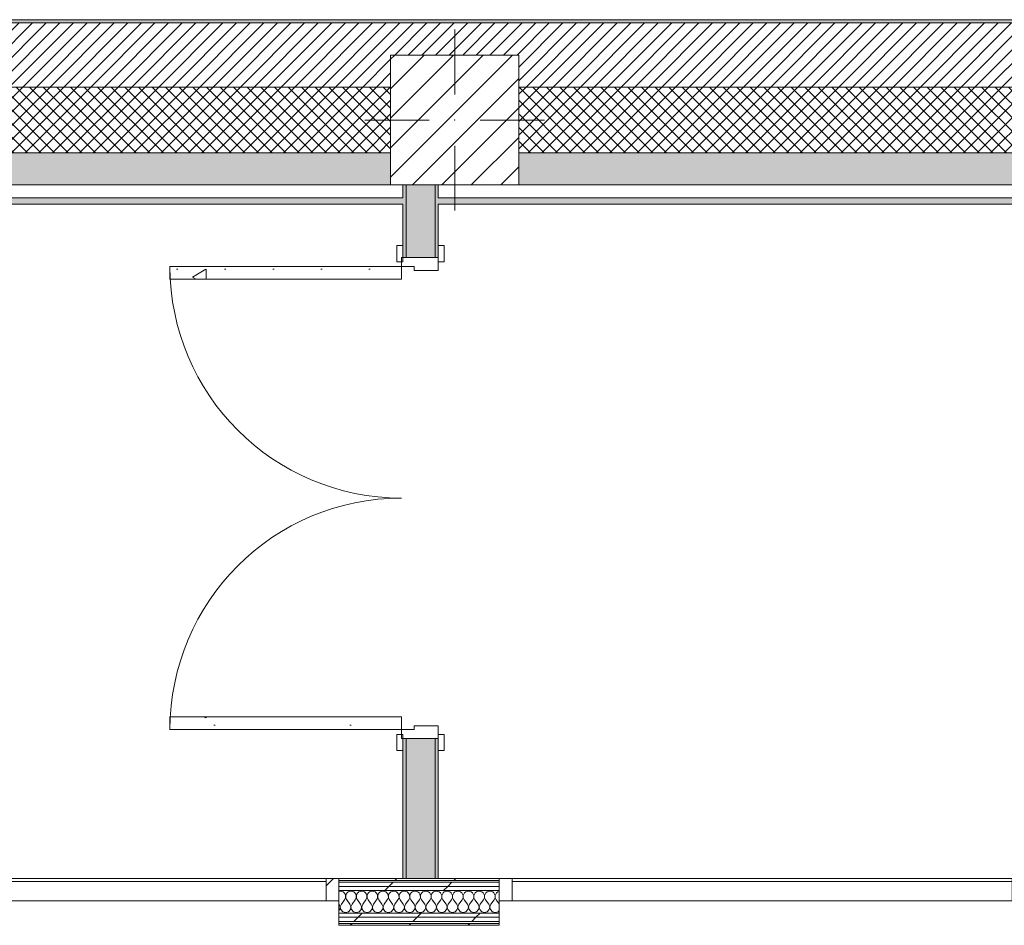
# Model space of a CAD drawing. Header units: millimetres. Extents: x -30280 to 19093, y -18706 to 4378.
# Tile 62 of 206: x -20067 to -16995, y 1555 to 4378. Entities that reach past the tile are written whole.
import ezdxf

# ---------------------------------------------------------------- set-up
doc = ezdxf.new("R2010")
doc.units = ezdxf.units.MM
doc.header["$MEASUREMENT"] = 0
doc.linetypes.add('Wipeout_Contour', pattern=[1000, 0, -1000])
for name, color, linetype in [('10_ESTR_Pilars', 7, 'Continuous'), ('12_FAÇ_Façana', 7, 'Continuous'), ('Nuevo_08_E_Envans secs', 7, 'Continuous'), ('Puertas Archicad', 7, 'Continuous')]:
    doc.layers.add(name, color=color, linetype=linetype)
for name, color, linetype, lineweight in [('10_ESTR_Pilars_Pluma_Nº__20', 1, 'Continuous', 5), ('10_ESTR_Pilars_Pluma_Nº__28', 7, 'Continuous', 20), ('10_ESTR_Pilars_Pluma_Nº__42', 8, 'Continuous', 25), ('12_FAÇ_Façana_Pluma_Nº__2', 8, 'Continuous', 5), ('12_FAÇ_Façana_Pluma_Nº__7', 7, 'Continuous', 5), ('Nuevo_08_E_Envans secs_Pluma_Nº__1', 7, 'Continuous', 5), ('Nuevo_08_E_Envans secs_Pluma_Nº__7', 7, 'Continuous', 5), ('Nuevo_Ventanas Archicad_Pluma_Nº__1', 7, 'Continuous', 5), ('Puertas Archicad_Pluma_Nº__7', 7, 'Continuous', 5)]:
    doc.layers.add(name, color=color, linetype=linetype, lineweight=lineweight)
for name, color, linetype, lineweight, true_color in [('12_FAÇ_Façana_Pluma_Nº__102', 7, 'Continuous', 5, 0xcccccc), ('12_FAÇ_Façana_Pluma_Nº__174', 7, 'Continuous', 13, 0xe4ad2c), ('12_FAÇ_Façana_Pluma_Nº__176', 7, 'Continuous', 15, 0x93a0c6), ('Nuevo_08_E_Envans secs_Pluma_Nº__102', 7, 'Continuous', 5, 0xcccccc), ('Nuevo_08_E_Envans secs_Pluma_Nº__171', 171, 'Continuous', 13, 0xaaaaff), ('Nuevo_08_E_Envans secs_Pluma_Nº__176', 7, 'Continuous', 15, 0x93a0c6), ('Nuevo_08_E_Envans secs_Pluma_Nº__177', 7, 'Continuous', 15, 0xf7e046), ('Nuevo_Ventanas Archicad_Pluma_Nº__103', 7, 'Continuous', 5, 0xa4a4a6), ('Puertas Archicad_Pluma_Nº__23', 7, 'Continuous', 5, 0xa4a4a6), ('Puertas Archicad_Pluma_Nº__3', 7, 'Continuous', 5, 0xa4a4a4)]:
    doc.layers.add(name, color=color, linetype=linetype, lineweight=lineweight, true_color=true_color)
pattern_1 = [(45, (0, 0), (-21.213203, 21.213203), []), (135, (0, 0), (21.213203, 21.213203), [])]
pattern_2 = [(45, (0, 0), (-159.1, 159.1), []), (45, (-53.03, 53.03), (-159.1, 159.1), [])]
pattern_3 = [(0, (0, 0), (0, 779.4), [48.75, -401.25]), (0, (225, 389.7), (0, 779.4), [48.75, -401.25]), (60, (0, 0), (-675, 389.7), [48.75, -401.25]), (60, (450, 0), (-675, 389.7), [48.75, -401.25]), (120, (48.75, 0), (675, 389.7), [48.75, -401.25]), (120, (498.75, 0), (675, 389.7), [48.75, -401.25]), (0, (0, 75), (0, 150), [0, -150, 0, -225]), (45, (75, 75), (-106.066, 106.066), [0, -112.5, 0, -187.5])]
pattern_4 = [(45, (0, 0), (-183.8478, 183.8478), [195, -65]), (45, (7e-14, 183.85), (-183.8478, 183.8478), [195, -65])]

# ---------------------------------------------------------------- blocks, each defined once
blk = doc.blocks.new('Muro_3_1', base_point=(11882.6, 4378.5))
at = {"layer": '12_FAÇ_Façana_Pluma_Nº__102', "linetype": 'Continuous', "lineweight": 0, "true_color": 0xe5e5e5}
for points in [[(-21509.8, 3863.5), (-18909.8, 3863.5), (-18909.8, 3963.5), (-21509.8, 3963.5)], [(-18509.8, 3963.5), (-18509.8, 3863.5), (-7400.5, 3863.5), (-7400.5, 3963.5)]]:
    blk.add_hatch(color=254, dxfattribs=at).paths.add_polyline_path(points)
at = {"layer": '12_FAÇ_Façana_Pluma_Nº__174', "linetype": 'Continuous', "lineweight": 13, "true_color": 0xe4ad2c}
h = blk.add_hatch(dxfattribs=at)
h.set_pattern_fill('SATE_Aislamiento_0001', color=42, style=0, pattern_type=2)
h.set_pattern_definition(pattern_1)
h.paths.add_polyline_path([(-21509.8, 3963.5), (-18909.8, 3963.5), (-18909.8, 4168.5), (-21509.8, 4168.5)])
h = blk.add_hatch(dxfattribs=at)
h.set_pattern_fill('SATE_Aislamiento_0001', color=42, style=0, pattern_type=2)
h.set_pattern_definition(pattern_1)
h.paths.add_polyline_path([(-18509.8, 3963.5), (-7400.5, 3963.5), (-7400.5, 4168.5), (-18509.8, 4168.5)])
at = {"layer": '12_FAÇ_Façana_Pluma_Nº__176', "linetype": 'Continuous', "lineweight": 0, "true_color": 0x495063}
blk.add_hatch(color=251, dxfattribs=at).paths.add_polyline_path([(-25879.1, 4368.5), (-1110.5, 4368.5), (-1110.5, 4378.5), (-25879.1, 4378.5)])
at = {"layer": '12_FAÇ_Façana_Pluma_Nº__2', "linetype": 'Continuous', "lineweight": 5}
h = blk.add_hatch(dxfattribs=at)
h.set_pattern_fill('Ceramic_0001', color=8, style=0, pattern_type=2)
h.set_pattern_definition([(45, (0, 0), (-21.213203, 21.213203), [])])
h.paths.add_polyline_path([(-1110.5, 4368.5), (-25879.1, 4368.5), (-25879.1, 4168.5), (-21909.8, 4168.5), (-21909.8, 4268), (-21509.8, 4268), (-21509.8, 4168.5), (-18909.8, 4168.5), (-18909.8, 4268), (-18509.8, 4268), (-18509.8, 4168.5), (-7400.5, 4168.5), (-7400.5, 4268), (-7000.5, 4268), (-7000.5, 4168.5), (-2000.5, 4168.5), (-2000.5, 4268), (-1600.5, 4268), (-1600.5, 4168.5), (-1110.5, 4168.5)])
at = {"layer": '12_FAÇ_Façana_Pluma_Nº__7', "color": 7, "linetype": 'Continuous', "lineweight": 5}
for p, q in [((-1110.5, 4368.5), (-25879.1, 4368.5)), ((-18909.8, 4168.5), (-21509.8, 4168.5)), ((-7400.5, 4168.5), (-18509.8, 4168.5)), ((-21509.8, 3963.5), (-18909.8, 3963.5)), ((-18509.8, 3963.5), (-7400.5, 3963.5))]:
    blk.add_line(p, q, dxfattribs=at)
at = {"layer": '12_FAÇ_Façana_Pluma_Nº__7', "color": 7, "linetype": 'Continuous', "lineweight": 5, "flags": 128}
for points in [[(-1110.5, 4378.5), (-25879.1, 4378.5)], [(-21509.8, 3863.5), (-18909.8, 3863.5)], [(-18509.8, 3863.5), (-7400.5, 3863.5)]]:
    blk.add_lwpolyline(points, dxfattribs=at)
blk = doc.blocks.new('Ventana Escaparate 27_7')
at = {"layer": 'Nuevo_Ventanas Archicad_Pluma_Nº__103', "linetype": 'Continuous', "lineweight": 5, "true_color": 0xa4a4a6}
h = blk.add_hatch(dxfattribs=at)
h.set_pattern_fill('Acero_0001', color=253, style=0, pattern_type=2)
h.set_pattern_definition(pattern_2)
h.paths.add_polyline_path([(-1026.5, 0), (-1026.5, -70), (-986.5, -70), (-986.5, 0)])
h = blk.add_hatch(dxfattribs=at)
h.set_pattern_fill('Acero_0001', color=253, style=0, pattern_type=2)
h.set_pattern_definition(pattern_2)
h.paths.add_polyline_path([(986.5, 0), (986.5, -70), (1026.5, -70), (1026.5, 0)])
at = {"layer": 'Nuevo_Ventanas Archicad_Pluma_Nº__1', "color": 7, "linetype": 'Continuous', "lineweight": 5}
for p, q in [((-1026.5, 0), (1026.5, 0)), ((-1026.5, 0), (1026.5, 0)), ((-1026.5, 0), (-1026.5, -70)), ((-986.5, 0), (-1026.5, 0)), ((-1026.5, -5), (-1026.5, 0)), ((-1026.5, -5), (-1026.5, 0)), ((-986.5, -70), (-986.5, 0)), ((986.5, 0), (986.5, -70)), ((1026.5, 0), (986.5, 0)), ((1026.5, -70), (1026.5, 0)), ((1026.5, -5), (1026.5, 0)), ((1026.5, -5), (1026.5, 0)), ((-1026.5, -65), (-1026.5, -5)), ((-1026.5, -65), (-1026.5, -5)), ((-986.5, -10), (986.5, -10)), ((1026.5, -65), (1026.5, -5)), ((1026.5, -65), (1026.5, -5)), ((-1026.5, -70), (-1026.5, -65)), ((-1026.5, -70), (-1026.5, -65)), ((-1026.5, -70), (1026.5, -70)), ((-1026.5, -70), (1026.5, -70)), ((-1026.5, -70), (-986.5, -70)), ((986.5, -70), (1026.5, -70)), ((1026.5, -70), (1026.5, -65)), ((1026.5, -70), (1026.5, -65))]:
    blk.add_line(p, q, dxfattribs=at)
blk = doc.blocks.new('Muro_136_1', base_point=(-19071.1, 1700.9))
at = {"layer": 'Nuevo_08_E_Envans secs_Pluma_Nº__1', "color": 7, "linetype": 'Continuous', "lineweight": 5}
for p, q in [((-19071.1, 1695.9), (-19071.1, 1700.9)), ((-19071.1, 1635.9), (-19071.1, 1695.9)), ((-19071.1, 1630.9), (-19071.1, 1635.9))]:
    blk.add_line(p, q, dxfattribs=at)
at = {"layer": 'Nuevo_Ventanas Archicad_Pluma_Nº__1', "color": 7, "linetype": 'Continuous', "lineweight": 5, "zscale": 1000}
blk.add_blockref('Ventana Escaparate 27_7', (-20097.6, 1700.9), dxfattribs=at)
blk = doc.blocks.new('Puerta Doble 27_2')
at = {"layer": 'Puertas Archicad', "linetype": 'Continuous', "lineweight": 0, "true_color": 0xffffff}
h = blk.add_hatch(dxfattribs=at)
h.set_pattern_fill('Hormigón_en_Masa_0001', style=0, pattern_type=2)
h.set_pattern_definition(pattern_3)
h.paths.add_polyline_path([(-722, 722), (-722, 0), (-682, 0), (-682, 722)])
h = blk.add_hatch(dxfattribs=at)
h.set_pattern_fill('Hormigón_en_Masa_0001', style=0, pattern_type=2)
h.set_pattern_definition(pattern_3)
h.paths.add_polyline_path([(722, 722), (682, 722), (682, 0), (722, 0)])
h = blk.add_hatch(dxfattribs=at)
h.set_pattern_fill('Hormigón_en_Masa_0001', style=0, pattern_type=2)
h.set_pattern_definition(pattern_3)
h.paths.add_polyline_path([(-737, 14), (-787, 14), (-787, -5), (-737, -5)])
h = blk.add_hatch(dxfattribs=at)
h.set_pattern_fill('Hormigón_en_Masa_0001', style=0, pattern_type=2)
h.set_pattern_definition(pattern_3)
h.paths.add_polyline_path([(737, -5), (787, -5), (787, 14), (737, 14)])
h = blk.add_hatch(dxfattribs=at)
h.set_pattern_fill('Hormigón_en_Masa_0001', style=0, pattern_type=2)
h.set_pattern_definition(pattern_3)
h.paths.add_polyline_path([(-737, -115), (-787, -115), (-787, -134), (-737, -134)])
h = blk.add_hatch(dxfattribs=at)
h.set_pattern_fill('Hormigón_en_Masa_0001', style=0, pattern_type=2)
h.set_pattern_definition(pattern_3)
h.paths.add_polyline_path([(737, -134), (787, -134), (787, -115), (737, -115)])
at = {"layer": 'Puertas Archicad_Pluma_Nº__23', "color": 253, "linetype": 'Continuous', "lineweight": 5, "true_color": 0xa4a4a6}
for p, q in [((-722, 0), (-750, 0)), ((-750, 0), (-750, -115)), ((-722, -40), (-722, 0)), ((750, 0), (722, 0)), ((722, 0), (722, -40)), ((750, -115), (750, 0)), ((-710, -40), (-722, -40)), ((-710, -115), (-710, -40)), ((722, -40), (710, -40)), ((710, -40), (710, -115)), ((-750, -115), (-710, -115)), ((710, -115), (750, -115))]:
    blk.add_line(p, q, dxfattribs=at)
at = {"layer": 'Puertas Archicad_Pluma_Nº__3', "color": 253, "linetype": 'Continuous', "lineweight": 5, "true_color": 0xa4a4a4}
for p, q in [((-722, 722), (-722, 0)), ((-682, 722), (-722, 722)), ((-682, 0), (-682, 722)), ((682, 0), (682, 722)), ((682, 722), (722, 722)), ((722, 722), (722, 0)), ((-737, 14), (-787, 14)), ((-787, 14), (-787, -5)), ((-737, -5), (-737, 14)), ((-722, 0), (-682, 0)), ((722, 0), (682, 0)), ((787, 14), (737, 14)), ((737, 14), (737, -5)), ((787, -5), (787, 14)), ((-787, -5), (-737, -5)), ((737, -5), (787, -5)), ((-737, -115), (-787, -115)), ((-787, -115), (-787, -134)), ((-737, -134), (-737, -115)), ((787, -115), (737, -115)), ((737, -115), (737, -134)), ((787, -134), (787, -115)), ((-787, -134), (-737, -134)), ((737, -134), (787, -134))]:
    blk.add_line(p, q, dxfattribs=at)
for centre, start, end in [((-722, 0), 0, 90), ((722, 0), 90, 180)]:
    blk.add_arc(centre, 722, start, end, dxfattribs=at)
at = {"layer": 'Puertas Archicad_Pluma_Nº__7', "color": 7, "linetype": 'Continuous', "lineweight": 5}
for p, q in [((-750, -5), (-787, -5)), ((-750, -5), (-787, -5)), ((-750, -15), (-750, -5)), ((-750, -15), (-750, -5)), ((-750, -105), (-750, -15)), ((-750, -105), (-750, -15)), ((750, -15), (750, -5)), ((750, -15), (750, -5)), ((750, -5), (787, -5)), ((750, -5), (787, -5)), ((750, -105), (750, -15)), ((750, -105), (750, -15)), ((-750, -115), (-787, -115)), ((-750, -115), (-787, -115)), ((-750, -115), (-750, -105)), ((-750, -115), (-750, -105)), ((750, -115), (750, -105)), ((750, -115), (750, -105)), ((750, -115), (787, -115)), ((750, -115), (787, -115))]:
    blk.add_line(p, q, dxfattribs=at)
blk = doc.blocks.new('Muro_153_1', base_point=(-18761.1, 1700.9))
at = {"layer": '12_FAÇ_Façana_Pluma_Nº__102', "linetype": 'Continuous', "lineweight": 0, "true_color": 0xe5e5e5}
for points in [[(-18861.1, 3863.5), (-18861.1, 3637), (-18771.1, 3637), (-18771.1, 3863.5)], [(-18771.1, 2137), (-18861.1, 2137), (-18861.1, 1700.9), (-18771.1, 1700.9)]]:
    blk.add_hatch(color=254, dxfattribs=at).paths.add_polyline_path(points)
at = {"layer": '12_FAÇ_Façana_Pluma_Nº__176', "linetype": 'Continuous', "lineweight": 0, "true_color": 0x495063}
for points in [[(-18871.1, 3863.5), (-18871.1, 3637), (-18861.1, 3637), (-18861.1, 3863.5)], [(-18771.1, 3863.5), (-18771.1, 3637), (-18761.1, 3637), (-18761.1, 3863.5)], [(-18871.1, 1700.9), (-18861.1, 1700.9), (-18861.1, 2137), (-18871.1, 2137)], [(-18771.1, 2137), (-18771.1, 1700.9), (-18761.1, 1700.9), (-18761.1, 2137)]]:
    blk.add_hatch(color=251, dxfattribs=at).paths.add_polyline_path(points)
at = {"layer": '12_FAÇ_Façana_Pluma_Nº__7', "color": 7, "linetype": 'Continuous', "lineweight": 5}
for p, q in [((-18861.1, 3863.5), (-18861.1, 3637)), ((-18771.1, 3637), (-18771.1, 3863.5)), ((-18871.1, 3637), (-18871.1, 3674)), ((-18761.1, 3637), (-18761.1, 3674)), ((-18861.1, 3637), (-18871.1, 3637)), ((-18771.1, 3637), (-18861.1, 3637)), ((-18761.1, 3637), (-18771.1, 3637)), ((-18871.1, 2137), (-18871.1, 2100)), ((-18861.1, 2137), (-18871.1, 2137)), ((-18861.1, 2137), (-18861.1, 1700.9)), ((-18771.1, 2137), (-18861.1, 2137)), ((-18771.1, 1700.9), (-18771.1, 2137)), ((-18761.1, 2137), (-18771.1, 2137)), ((-18761.1, 2137), (-18761.1, 2100))]:
    blk.add_line(p, q, dxfattribs=at)
at = {"layer": '12_FAÇ_Façana_Pluma_Nº__7', "color": 7, "linetype": 'Continuous', "lineweight": 5, "flags": 128}
for points in [[(-18871.1, 3863.5), (-18871.1, 3823.5)], [(-18761.1, 3823.5), (-18761.1, 3863.5)], [(-18871.1, 3803.5), (-18871.1, 3637)], [(-18761.1, 3637), (-18761.1, 3803.5)], [(-18871.1, 2137), (-18871.1, 1700.9)], [(-18761.1, 1700.9), (-18761.1, 2137)], [(-18871.1, 1700.9), (-18761.1, 1700.9)]]:
    blk.add_lwpolyline(points, dxfattribs=at)
at = {"layer": 'Puertas Archicad', "color": 253, "linetype": 'Continuous', "lineweight": 5, "true_color": 0xa4a4a6, "xscale": -1, "zscale": 1000, "rotation": 90}
blk.add_blockref('Puerta Doble 27_2', (-18876.1, 2887), dxfattribs=at)
blk = doc.blocks.new('*X590')
at = {"layer": 'Nuevo_08_E_Envans secs_Pluma_Nº__102', "color": 254, "linetype": 'Continuous', "lineweight": 5, "true_color": 0xcccccc}
for p, q in [((-19066.7, 1661.2), (-19071.1, 1660.6)), ((-19062.1, 1660.6), (-19066.7, 1661.2)), ((-19057.9, 1658.7), (-19062.1, 1660.6)), ((-19037.9, 1660.6), (-19042.1, 1658.7)), ((-19033.3, 1661.2), (-19037.9, 1660.6)), ((-19028.8, 1660.6), (-19033.3, 1661.2)), ((-19024.6, 1658.7), (-19028.8, 1660.6)), ((-19004.6, 1660.6), (-19008.8, 1658.7)), ((-19000, 1661.2), (-19004.6, 1660.6)), ((-18995.4, 1660.6), (-19000, 1661.2)), ((-18991.2, 1658.7), (-18995.4, 1660.6)), ((-18971.2, 1660.6), (-18975.4, 1658.7)), ((-18966.7, 1661.2), (-18971.2, 1660.6)), ((-18962.1, 1660.6), (-18966.7, 1661.2)), ((-18957.9, 1658.7), (-18962.1, 1660.6)), ((-18937.9, 1660.6), (-18942.1, 1658.7)), ((-18933.3, 1661.2), (-18937.9, 1660.6)), ((-18928.8, 1660.6), (-18933.3, 1661.2)), ((-18924.6, 1658.7), (-18928.8, 1660.6)), ((-18904.6, 1660.6), (-18908.8, 1658.7)), ((-18900, 1661.2), (-18904.6, 1660.6)), ((-18895.4, 1660.6), (-18900, 1661.2)), ((-18891.2, 1658.7), (-18895.4, 1660.6)), ((-18871.2, 1660.6), (-18875.4, 1658.7)), ((-18866.7, 1661.2), (-18871.2, 1660.6)), ((-18862.1, 1660.6), (-18866.7, 1661.2)), ((-18857.9, 1658.7), (-18862.1, 1660.6)), ((-18837.9, 1660.6), (-18842.1, 1658.7)), ((-18833.3, 1661.2), (-18837.9, 1660.6)), ((-18828.8, 1660.6), (-18833.3, 1661.2)), ((-18824.6, 1658.7), (-18828.8, 1660.6)), ((-18804.6, 1660.6), (-18808.8, 1658.7)), ((-18800, 1661.2), (-18804.6, 1660.6)), ((-18795.4, 1660.6), (-18800, 1661.2)), ((-18791.2, 1658.7), (-18795.4, 1660.6)), ((-18771.2, 1660.6), (-18775.4, 1658.7)), ((-18766.7, 1661.2), (-18771.2, 1660.6)), ((-18762.1, 1660.6), (-18766.7, 1661.2)), ((-18757.9, 1658.7), (-18762.1, 1660.6)), ((-18737.9, 1660.6), (-18742.1, 1658.7)), ((-18733.3, 1661.2), (-18737.9, 1660.6)), ((-18728.8, 1660.6), (-18733.3, 1661.2)), ((-18724.6, 1658.7), (-18728.8, 1660.6)), ((-18704.6, 1660.6), (-18708.8, 1658.7)), ((-18700, 1661.2), (-18704.6, 1660.6)), ((-18695.4, 1660.6), (-18700, 1661.2)), ((-18691.2, 1658.7), (-18695.4, 1660.6)), ((-18671.2, 1660.6), (-18675.4, 1658.7)), ((-18666.7, 1661.2), (-18671.2, 1660.6)), ((-18662.1, 1660.6), (-18666.7, 1661.2)), ((-18657.9, 1658.7), (-18662.1, 1660.6)), ((-18637.9, 1660.6), (-18642.1, 1658.7)), ((-18633.3, 1661.2), (-18637.9, 1660.6)), ((-18628.8, 1660.6), (-18633.3, 1661.2)), ((-18624.6, 1658.7), (-18628.8, 1660.6)), ((-18604.6, 1660.6), (-18608.8, 1658.7)), ((-18600, 1661.2), (-18604.6, 1660.6)), ((-18595.4, 1660.6), (-18600, 1661.2)), ((-18591.2, 1658.7), (-18595.4, 1660.6)), ((-18571.2, 1660.6), (-18575.4, 1658.7)), ((-18570.7, 1660.6), (-18571.2, 1660.6)), ((-19063.3, 1621.2), (-19053.3, 1634.5)), ((-19054.4, 1655.8), (-19057.9, 1658.7)), ((-19051.8, 1652), (-19054.4, 1655.8)), ((-19053.3, 1634.5), (-19051.1, 1638.5)), ((-19050.3, 1647.6), (-19051.8, 1652)), ((-19051.1, 1638.5), (-19050.1, 1643)), ((-19050.1, 1643), (-19050.3, 1647.6)), ((-19049.7, 1647.6), (-19049.9, 1643)), ((-19049.9, 1643), (-19048.9, 1638.5)), ((-19048.2, 1652), (-19049.7, 1647.6)), ((-19048.9, 1638.5), (-19046.7, 1634.5)), ((-19045.6, 1655.8), (-19048.2, 1652)), ((-19036.7, 1621.2), (-19046.7, 1634.5)), ((-19042.1, 1658.7), (-19045.6, 1655.8)), ((-19030, 1621.2), (-19020, 1634.5)), ((-19021, 1655.8), (-19024.6, 1658.7)), ((-19018.4, 1652), (-19021, 1655.8)), ((-19020, 1634.5), (-19017.8, 1638.5)), ((-19017, 1647.6), (-19018.4, 1652)), ((-19017.8, 1638.5), (-19016.7, 1643)), ((-19016.7, 1643), (-19017, 1647.6)), ((-19016.4, 1647.6), (-19016.6, 1643)), ((-19016.6, 1643), (-19015.6, 1638.5)), ((-19014.9, 1652), (-19016.4, 1647.6)), ((-19015.6, 1638.5), (-19013.3, 1634.5)), ((-19012.3, 1655.8), (-19014.9, 1652)), ((-19003.3, 1621.2), (-19013.3, 1634.5)), ((-19008.8, 1658.7), (-19012.3, 1655.8)), ((-18996.7, 1621.2), (-18986.7, 1634.5)), ((-18987.7, 1655.8), (-18991.2, 1658.7)), ((-18985.1, 1652), (-18987.7, 1655.8)), ((-18986.7, 1634.5), (-18984.4, 1638.5)), ((-18983.6, 1647.6), (-18985.1, 1652)), ((-18984.4, 1638.5), (-18983.4, 1643)), ((-18983.4, 1643), (-18983.6, 1647.6)), ((-18983, 1647.6), (-18983.3, 1643)), ((-18983.3, 1643), (-18982.2, 1638.5)), ((-18981.6, 1652), (-18983, 1647.6)), ((-18982.2, 1638.5), (-18980, 1634.5)), ((-18979, 1655.8), (-18981.6, 1652)), ((-18970, 1621.2), (-18980, 1634.5)), ((-18975.4, 1658.7), (-18979, 1655.8)), ((-18963.3, 1621.2), (-18953.3, 1634.5)), ((-18954.4, 1655.8), (-18957.9, 1658.7)), ((-18951.8, 1652), (-18954.4, 1655.8)), ((-18953.3, 1634.5), (-18951.1, 1638.5)), ((-18950.3, 1647.6), (-18951.8, 1652)), ((-18951.1, 1638.5), (-18950.1, 1643)), ((-18950.1, 1643), (-18950.3, 1647.6)), ((-18949.7, 1647.6), (-18949.9, 1643)), ((-18949.9, 1643), (-18948.9, 1638.5)), ((-18948.2, 1652), (-18949.7, 1647.6)), ((-18948.9, 1638.5), (-18946.7, 1634.5)), ((-18945.6, 1655.8), (-18948.2, 1652)), ((-18936.7, 1621.2), (-18946.7, 1634.5)), ((-18942.1, 1658.7), (-18945.6, 1655.8)), ((-18930, 1621.2), (-18920, 1634.5)), ((-18921, 1655.8), (-18924.6, 1658.7)), ((-18918.4, 1652), (-18921, 1655.8)), ((-18920, 1634.5), (-18917.8, 1638.5)), ((-18917, 1647.6), (-18918.4, 1652)), ((-18917.8, 1638.5), (-18916.7, 1643)), ((-18916.7, 1643), (-18917, 1647.6)), ((-18916.4, 1647.6), (-18916.6, 1643)), ((-18916.6, 1643), (-18915.6, 1638.5)), ((-18914.9, 1652), (-18916.4, 1647.6)), ((-18915.6, 1638.5), (-18913.3, 1634.5)), ((-18912.3, 1655.8), (-18914.9, 1652)), ((-18903.3, 1621.2), (-18913.3, 1634.5)), ((-18908.8, 1658.7), (-18912.3, 1655.8)), ((-18896.7, 1621.2), (-18886.7, 1634.5)), ((-18887.7, 1655.8), (-18891.2, 1658.7)), ((-18885.1, 1652), (-18887.7, 1655.8)), ((-18886.7, 1634.5), (-18884.4, 1638.5)), ((-18883.6, 1647.6), (-18885.1, 1652)), ((-18884.4, 1638.5), (-18883.4, 1643)), ((-18883.4, 1643), (-18883.6, 1647.6)), ((-18883, 1647.6), (-18883.3, 1643)), ((-18883.3, 1643), (-18882.2, 1638.5)), ((-18881.6, 1652), (-18883, 1647.6)), ((-18882.2, 1638.5), (-18880, 1634.5)), ((-18879, 1655.8), (-18881.6, 1652)), ((-18870, 1621.2), (-18880, 1634.5)), ((-18875.4, 1658.7), (-18879, 1655.8)), ((-18863.3, 1621.2), (-18853.3, 1634.5)), ((-18854.4, 1655.8), (-18857.9, 1658.7)), ((-18851.8, 1652), (-18854.4, 1655.8)), ((-18853.3, 1634.5), (-18851.1, 1638.5)), ((-18850.3, 1647.6), (-18851.8, 1652)), ((-18851.1, 1638.5), (-18850.1, 1643)), ((-18850.1, 1643), (-18850.3, 1647.6)), ((-18849.7, 1647.6), (-18849.9, 1643)), ((-18849.9, 1643), (-18848.9, 1638.5)), ((-18848.2, 1652), (-18849.7, 1647.6)), ((-18848.9, 1638.5), (-18846.7, 1634.5)), ((-18845.6, 1655.8), (-18848.2, 1652)), ((-18836.7, 1621.2), (-18846.7, 1634.5)), ((-18842.1, 1658.7), (-18845.6, 1655.8)), ((-18830, 1621.2), (-18820, 1634.5)), ((-18821, 1655.8), (-18824.6, 1658.7)), ((-18818.4, 1652), (-18821, 1655.8)), ((-18820, 1634.5), (-18817.8, 1638.5)), ((-18817, 1647.6), (-18818.4, 1652)), ((-18817.8, 1638.5), (-18816.7, 1643)), ((-18816.7, 1643), (-18817, 1647.6)), ((-18816.4, 1647.6), (-18816.6, 1643)), ((-18816.6, 1643), (-18815.6, 1638.5)), ((-18814.9, 1652), (-18816.4, 1647.6)), ((-18815.6, 1638.5), (-18813.3, 1634.5)), ((-18812.3, 1655.8), (-18814.9, 1652)), ((-18803.3, 1621.2), (-18813.3, 1634.5)), ((-18808.8, 1658.7), (-18812.3, 1655.8)), ((-18796.7, 1621.2), (-18786.7, 1634.5)), ((-18787.7, 1655.8), (-18791.2, 1658.7)), ((-18785.1, 1652), (-18787.7, 1655.8)), ((-18786.7, 1634.5), (-18784.4, 1638.5)), ((-18783.6, 1647.6), (-18785.1, 1652)), ((-18784.4, 1638.5), (-18783.4, 1643)), ((-18783.4, 1643), (-18783.6, 1647.6)), ((-18783, 1647.6), (-18783.3, 1643)), ((-18783.3, 1643), (-18782.2, 1638.5)), ((-18781.6, 1652), (-18783, 1647.6)), ((-18782.2, 1638.5), (-18780, 1634.5)), ((-18779, 1655.8), (-18781.6, 1652)), ((-18770, 1621.2), (-18780, 1634.5)), ((-18775.4, 1658.7), (-18779, 1655.8)), ((-18763.3, 1621.2), (-18753.3, 1634.5)), ((-18754.4, 1655.8), (-18757.9, 1658.7)), ((-18751.8, 1652), (-18754.4, 1655.8)), ((-18753.3, 1634.5), (-18751.1, 1638.5)), ((-18750.3, 1647.6), (-18751.8, 1652)), ((-18751.1, 1638.5), (-18750.1, 1643)), ((-18750.1, 1643), (-18750.3, 1647.6)), ((-18749.7, 1647.6), (-18749.9, 1643)), ((-18749.9, 1643), (-18748.9, 1638.5)), ((-18748.2, 1652), (-18749.7, 1647.6)), ((-18748.9, 1638.5), (-18746.7, 1634.5)), ((-18745.6, 1655.8), (-18748.2, 1652)), ((-18736.7, 1621.2), (-18746.7, 1634.5)), ((-18742.1, 1658.7), (-18745.6, 1655.8)), ((-18730, 1621.2), (-18720, 1634.5)), ((-18721, 1655.8), (-18724.6, 1658.7)), ((-18718.4, 1652), (-18721, 1655.8)), ((-18720, 1634.5), (-18717.8, 1638.5)), ((-18717, 1647.6), (-18718.4, 1652)), ((-18717.8, 1638.5), (-18716.7, 1643)), ((-18716.7, 1643), (-18717, 1647.6)), ((-18716.4, 1647.6), (-18716.6, 1643)), ((-18716.6, 1643), (-18715.6, 1638.5)), ((-18714.9, 1652), (-18716.4, 1647.6)), ((-18715.6, 1638.5), (-18713.3, 1634.5)), ((-18712.3, 1655.8), (-18714.9, 1652)), ((-18703.3, 1621.2), (-18713.3, 1634.5)), ((-18708.8, 1658.7), (-18712.3, 1655.8)), ((-18696.7, 1621.2), (-18686.7, 1634.5)), ((-18687.7, 1655.8), (-18691.2, 1658.7)), ((-18685.1, 1652), (-18687.7, 1655.8)), ((-18686.7, 1634.5), (-18684.4, 1638.5)), ((-18683.6, 1647.6), (-18685.1, 1652)), ((-18684.4, 1638.5), (-18683.4, 1643)), ((-18683.4, 1643), (-18683.6, 1647.6)), ((-18683, 1647.6), (-18683.3, 1643)), ((-18683.3, 1643), (-18682.2, 1638.5)), ((-18681.6, 1652), (-18683, 1647.6)), ((-18682.2, 1638.5), (-18680, 1634.5)), ((-18679, 1655.8), (-18681.6, 1652)), ((-18670, 1621.2), (-18680, 1634.5)), ((-18675.4, 1658.7), (-18679, 1655.8)), ((-18663.3, 1621.2), (-18653.3, 1634.5)), ((-18654.4, 1655.8), (-18657.9, 1658.7)), ((-18651.8, 1652), (-18654.4, 1655.8)), ((-18653.3, 1634.5), (-18651.1, 1638.5)), ((-18650.3, 1647.6), (-18651.8, 1652)), ((-18651.1, 1638.5), (-18650.1, 1643)), ((-18650.1, 1643), (-18650.3, 1647.6)), ((-18649.7, 1647.6), (-18649.9, 1643)), ((-18649.9, 1643), (-18648.9, 1638.5)), ((-18648.2, 1652), (-18649.7, 1647.6)), ((-18648.9, 1638.5), (-18646.7, 1634.5)), ((-18645.6, 1655.8), (-18648.2, 1652)), ((-18636.7, 1621.2), (-18646.7, 1634.5)), ((-18642.1, 1658.7), (-18645.6, 1655.8)), ((-18630, 1621.2), (-18620, 1634.5)), ((-18621, 1655.8), (-18624.6, 1658.7)), ((-18618.4, 1652), (-18621, 1655.8)), ((-18620, 1634.5), (-18617.8, 1638.5)), ((-18617, 1647.6), (-18618.4, 1652)), ((-18617.8, 1638.5), (-18616.7, 1643)), ((-18616.7, 1643), (-18617, 1647.6)), ((-18616.4, 1647.6), (-18616.6, 1643)), ((-18616.6, 1643), (-18615.6, 1638.5)), ((-18614.9, 1652), (-18616.4, 1647.6)), ((-18615.6, 1638.5), (-18613.3, 1634.5)), ((-18612.3, 1655.8), (-18614.9, 1652)), ((-18603.3, 1621.2), (-18613.3, 1634.5)), ((-18608.8, 1658.7), (-18612.3, 1655.8)), ((-18596.7, 1621.2), (-18586.7, 1634.5)), ((-18587.7, 1655.8), (-18591.2, 1658.7)), ((-18585.1, 1652), (-18587.7, 1655.8)), ((-18586.7, 1634.5), (-18584.4, 1638.5)), ((-18583.6, 1647.6), (-18585.1, 1652)), ((-18584.4, 1638.5), (-18583.4, 1643)), ((-18583.4, 1643), (-18583.6, 1647.6)), ((-18583, 1647.6), (-18583.3, 1643)), ((-18583.3, 1643), (-18582.2, 1638.5)), ((-18581.6, 1652), (-18583, 1647.6)), ((-18582.2, 1638.5), (-18580, 1634.5)), ((-18579, 1655.8), (-18581.6, 1652)), ((-18570.7, 1622.1), (-18580, 1634.5)), ((-18575.4, 1658.7), (-18579, 1655.8)), ((-19070, 1621.2), (-19071.1, 1622.7)), ((-19071.1, 1600.8), (-19068.4, 1603.7)), ((-19066.7, 1612.7), (-19070, 1621.2)), ((-19068.4, 1603.7), (-19066.7, 1612.7)), ((-19063.3, 1621.2), (-19066.6, 1612.7)), ((-19066.6, 1612.7), (-19064.9, 1603.7)), ((-19064.9, 1603.7), (-19058.8, 1597)), ((-19041.2, 1597), (-19035.1, 1603.7)), ((-19033.4, 1612.7), (-19036.7, 1621.2)), ((-19035.1, 1603.7), (-19033.4, 1612.7)), ((-19030, 1621.2), (-19033.3, 1612.7)), ((-19033.3, 1612.7), (-19031.6, 1603.7)), ((-19031.6, 1603.7), (-19025.4, 1597)), ((-19007.9, 1597), (-19001.8, 1603.7)), ((-19000.1, 1612.7), (-19003.3, 1621.2)), ((-19001.8, 1603.7), (-19000.1, 1612.7)), ((-18996.7, 1621.2), (-18999.9, 1612.7)), ((-18999.9, 1612.7), (-18998.2, 1603.7)), ((-18998.2, 1603.7), (-18992.1, 1597)), ((-18974.6, 1597), (-18968.4, 1603.7)), ((-18966.7, 1612.7), (-18970, 1621.2)), ((-18968.4, 1603.7), (-18966.7, 1612.7)), ((-18963.3, 1621.2), (-18966.6, 1612.7)), ((-18966.6, 1612.7), (-18964.9, 1603.7)), ((-18964.9, 1603.7), (-18958.8, 1597)), ((-18941.2, 1597), (-18935.1, 1603.7)), ((-18933.4, 1612.7), (-18936.7, 1621.2)), ((-18935.1, 1603.7), (-18933.4, 1612.7)), ((-18930, 1621.2), (-18933.3, 1612.7)), ((-18933.3, 1612.7), (-18931.6, 1603.7)), ((-18931.6, 1603.7), (-18925.4, 1597)), ((-18907.9, 1597), (-18901.8, 1603.7)), ((-18900.1, 1612.7), (-18903.3, 1621.2)), ((-18901.8, 1603.7), (-18900.1, 1612.7)), ((-18896.7, 1621.2), (-18899.9, 1612.7)), ((-18899.9, 1612.7), (-18898.2, 1603.7)), ((-18898.2, 1603.7), (-18892.1, 1597)), ((-18874.6, 1597), (-18868.4, 1603.7)), ((-18866.7, 1612.7), (-18870, 1621.2)), ((-18868.4, 1603.7), (-18866.7, 1612.7)), ((-18863.3, 1621.2), (-18866.6, 1612.7)), ((-18866.6, 1612.7), (-18864.9, 1603.7)), ((-18864.9, 1603.7), (-18858.8, 1597)), ((-18841.2, 1597), (-18835.1, 1603.7)), ((-18833.4, 1612.7), (-18836.7, 1621.2)), ((-18835.1, 1603.7), (-18833.4, 1612.7)), ((-18830, 1621.2), (-18833.3, 1612.7)), ((-18833.3, 1612.7), (-18831.6, 1603.7)), ((-18831.6, 1603.7), (-18825.4, 1597)), ((-18807.9, 1597), (-18801.8, 1603.7)), ((-18800.1, 1612.7), (-18803.3, 1621.2)), ((-18801.8, 1603.7), (-18800.1, 1612.7)), ((-18796.7, 1621.2), (-18799.9, 1612.7)), ((-18799.9, 1612.7), (-18798.2, 1603.7)), ((-18798.2, 1603.7), (-18792.1, 1597)), ((-18774.6, 1597), (-18768.4, 1603.7)), ((-18766.7, 1612.7), (-18770, 1621.2)), ((-18768.4, 1603.7), (-18766.7, 1612.7)), ((-18763.3, 1621.2), (-18766.6, 1612.7)), ((-18766.6, 1612.7), (-18764.9, 1603.7)), ((-18764.9, 1603.7), (-18758.8, 1597)), ((-18741.2, 1597), (-18735.1, 1603.7)), ((-18733.4, 1612.7), (-18736.7, 1621.2)), ((-18735.1, 1603.7), (-18733.4, 1612.7)), ((-18730, 1621.2), (-18733.3, 1612.7)), ((-18733.3, 1612.7), (-18731.6, 1603.7)), ((-18731.6, 1603.7), (-18725.4, 1597)), ((-18707.9, 1597), (-18701.8, 1603.7)), ((-18700.1, 1612.7), (-18703.3, 1621.2)), ((-18701.8, 1603.7), (-18700.1, 1612.7)), ((-18696.7, 1621.2), (-18699.9, 1612.7)), ((-18699.9, 1612.7), (-18698.2, 1603.7)), ((-18698.2, 1603.7), (-18692.1, 1597)), ((-18674.6, 1597), (-18668.4, 1603.7)), ((-18666.7, 1612.7), (-18670, 1621.2)), ((-18668.4, 1603.7), (-18666.7, 1612.7)), ((-18663.3, 1621.2), (-18666.6, 1612.7)), ((-18666.6, 1612.7), (-18664.9, 1603.7)), ((-18664.9, 1603.7), (-18658.8, 1597)), ((-18641.2, 1597), (-18635.1, 1603.7)), ((-18633.4, 1612.7), (-18636.7, 1621.2)), ((-18635.1, 1603.7), (-18633.4, 1612.7)), ((-18630, 1621.2), (-18633.3, 1612.7)), ((-18633.3, 1612.7), (-18631.6, 1603.7)), ((-18631.6, 1603.7), (-18625.4, 1597)), ((-18607.9, 1597), (-18601.8, 1603.7)), ((-18600.1, 1612.7), (-18603.3, 1621.2)), ((-18601.8, 1603.7), (-18600.1, 1612.7)), ((-18596.7, 1621.2), (-18599.9, 1612.7)), ((-18599.9, 1612.7), (-18598.2, 1603.7)), ((-18598.2, 1603.7), (-18592.1, 1597)), ((-18574.6, 1597), (-18570.7, 1601.3)), ((-19058.8, 1597), (-19050, 1594.5)), ((-19050, 1594.5), (-19041.2, 1597)), ((-19025.4, 1597), (-19016.7, 1594.5)), ((-19016.7, 1594.5), (-19007.9, 1597)), ((-18992.1, 1597), (-18983.3, 1594.5)), ((-18983.3, 1594.5), (-18974.6, 1597)), ((-18958.8, 1597), (-18950, 1594.5)), ((-18950, 1594.5), (-18941.2, 1597)), ((-18925.4, 1597), (-18916.7, 1594.5)), ((-18916.7, 1594.5), (-18907.9, 1597)), ((-18892.1, 1597), (-18883.3, 1594.5)), ((-18883.3, 1594.5), (-18874.6, 1597)), ((-18858.8, 1597), (-18850, 1594.5)), ((-18850, 1594.5), (-18841.2, 1597)), ((-18825.4, 1597), (-18816.7, 1594.5)), ((-18816.7, 1594.5), (-18807.9, 1597)), ((-18792.1, 1597), (-18783.3, 1594.5)), ((-18783.3, 1594.5), (-18774.6, 1597)), ((-18758.8, 1597), (-18750, 1594.5)), ((-18750, 1594.5), (-18741.2, 1597)), ((-18725.4, 1597), (-18716.7, 1594.5)), ((-18716.7, 1594.5), (-18707.9, 1597)), ((-18692.1, 1597), (-18683.3, 1594.5)), ((-18683.3, 1594.5), (-18674.6, 1597)), ((-18658.8, 1597), (-18650, 1594.5)), ((-18650, 1594.5), (-18641.2, 1597)), ((-18625.4, 1597), (-18616.7, 1594.5)), ((-18616.7, 1594.5), (-18607.9, 1597)), ((-18592.1, 1597), (-18583.3, 1594.5)), ((-18583.3, 1594.5), (-18574.6, 1597))]:
    blk.add_line(p, q, dxfattribs=at)
blk = doc.blocks.new('Muro_154_1', base_point=(-18570.7, 1554.9))
at = {"color": 254, "linetype": 'Wipeout_Contour', "lineweight": 0, "ltscale": 75541.075428}
blk.add_wipeout([(-19071.1, 1554.9), (-18570.7, 1554.9), (-18570.7, 1560.9), (-19071.1, 1560.9)], dxfattribs=at).dxf.layer = 'Nuevo_08_E_Envans secs'
at = {"layer": 'Nuevo_08_E_Envans secs_Pluma_Nº__171', "linetype": 'Continuous', "lineweight": 13, "true_color": 0xaaaaff}
h = blk.add_hatch(dxfattribs=at)
h.set_pattern_fill('Panellat_HPL_0001', color=161, style=0, pattern_type=2)
h.set_pattern_definition(pattern_4)
h.paths.add_polyline_path([(-19071.1, 1554.9), (-18570.7, 1554.9), (-18570.7, 1560.9), (-19071.1, 1560.9)])
at = {"color": 254, "linetype": 'Wipeout_Contour', "lineweight": 0, "ltscale": 75546.219546}
blk.add_wipeout([(-19071.1, 1566.9), (-18570.7, 1566.9), (-18570.7, 1579.9), (-19071.1, 1579.9)], dxfattribs=at).dxf.layer = 'Nuevo_08_E_Envans secs'
at = {"layer": 'Nuevo_08_E_Envans secs_Pluma_Nº__177', "linetype": 'Continuous', "lineweight": 15, "true_color": 0xf7e046}
h = blk.add_hatch(dxfattribs=at)
h.set_pattern_fill('Panellat_HPL_0001', color=53, style=0, pattern_type=2)
h.set_pattern_definition(pattern_4)
h.paths.add_polyline_path([(-19071.1, 1566.9), (-18570.7, 1566.9), (-18570.7, 1579.9), (-19071.1, 1579.9)])
at = {"layer": 'Nuevo_08_E_Envans secs_Pluma_Nº__1', "color": 7, "linetype": 'Continuous', "lineweight": 5}
blk.add_line((-19071.1, 1560.9), (-18570.7, 1560.9), dxfattribs=at)
at = {"layer": 'Nuevo_08_E_Envans secs_Pluma_Nº__1', "color": 7, "linetype": 'Continuous', "lineweight": 5, "flags": 128}
for points in [[(-19071.1, 1554.9), (-19071.1, 1560.9)], [(-19071.1, 1554.9), (-18570.7, 1554.9)], [(-18570.7, 1554.9), (-18570.7, 1560.9)]]:
    blk.add_lwpolyline(points, dxfattribs=at)
at = {"color": 254, "linetype": 'Wipeout_Contour', "lineweight": 0, "ltscale": 75550.569977}
blk.add_wipeout([(-19071.1, 1579.9), (-18570.7, 1579.9), (-18570.7, 1592.9), (-19071.1, 1592.9)], dxfattribs=at).dxf.layer = 'Nuevo_08_E_Envans secs'
at = {"layer": 'Nuevo_08_E_Envans secs_Pluma_Nº__177', "linetype": 'Continuous', "lineweight": 15, "true_color": 0xf7e046}
h = blk.add_hatch(dxfattribs=at)
h.set_pattern_fill('Panellat_HPL_0001', color=53, style=0, pattern_type=2)
h.set_pattern_definition(pattern_4)
h.paths.add_polyline_path([(-19071.1, 1579.9), (-18570.7, 1579.9), (-18570.7, 1592.9), (-19071.1, 1592.9)])
at = {"layer": 'Nuevo_08_E_Envans secs_Pluma_Nº__1', "color": 7, "linetype": 'Continuous', "lineweight": 5}
for p, q in [((-19071.1, 1592.9), (-18570.7, 1592.9)), ((-19071.1, 1579.9), (-18570.7, 1579.9)), ((-19071.1, 1566.9), (-18570.7, 1566.9))]:
    blk.add_line(p, q, dxfattribs=at)
at = {"layer": 'Nuevo_08_E_Envans secs_Pluma_Nº__1', "color": 7, "linetype": 'Continuous', "lineweight": 5, "flags": 128}
for points in [[(-19071.1, 1579.9), (-19071.1, 1592.9)], [(-19071.1, 1566.9), (-19071.1, 1579.9)], [(-19071.1, 1560.9), (-19071.1, 1566.9)], [(-18570.7, 1579.9), (-18570.7, 1592.9)], [(-18570.7, 1566.9), (-18570.7, 1579.9)], [(-18570.7, 1560.9), (-18570.7, 1566.9)]]:
    blk.add_lwpolyline(points, dxfattribs=at)
at = {"layer": 'Nuevo_08_E_Envans secs', "color": 7, "lineweight": 20}
blk.add_blockref('*X590', (0, 0), dxfattribs=at)
at = {"color": 254, "linetype": 'Wipeout_Contour', "lineweight": 0, "ltscale": 75579.183455}
blk.add_wipeout([(-19071.1, 1662.9), (-18570.7, 1662.9), (-18570.7, 1675.9), (-19071.1, 1675.9)], dxfattribs=at).dxf.layer = 'Nuevo_08_E_Envans secs'
at = {"layer": 'Nuevo_08_E_Envans secs_Pluma_Nº__177', "linetype": 'Continuous', "lineweight": 15, "true_color": 0xf7e046}
h = blk.add_hatch(dxfattribs=at)
h.set_pattern_fill('Panellat_HPL_0001', color=53, style=0, pattern_type=2)
h.set_pattern_definition(pattern_4)
h.paths.add_polyline_path([(-19071.1, 1662.9), (-18570.7, 1662.9), (-18570.7, 1675.9), (-19071.1, 1675.9)])
at = {"color": 254, "linetype": 'Wipeout_Contour', "lineweight": 0, "ltscale": 75583.796217}
blk.add_wipeout([(-19071.1, 1675.9), (-18570.7, 1675.9), (-18570.7, 1688.9), (-19071.1, 1688.9)], dxfattribs=at).dxf.layer = 'Nuevo_08_E_Envans secs'
at = {"layer": 'Nuevo_08_E_Envans secs_Pluma_Nº__177', "linetype": 'Continuous', "lineweight": 15, "true_color": 0xf7e046}
h = blk.add_hatch(dxfattribs=at)
h.set_pattern_fill('Panellat_HPL_0001', color=53, style=0, pattern_type=2)
h.set_pattern_definition(pattern_4)
h.paths.add_polyline_path([(-19071.1, 1675.9), (-18570.7, 1675.9), (-18570.7, 1688.9), (-19071.1, 1688.9)])
at = {"layer": 'Nuevo_08_E_Envans secs_Pluma_Nº__1', "color": 7, "linetype": 'Continuous', "lineweight": 5}
for p, q in [((-19071.1, 1675.9), (-18570.7, 1675.9)), ((-19071.1, 1662.9), (-18570.7, 1662.9))]:
    blk.add_line(p, q, dxfattribs=at)
at = {"layer": 'Nuevo_08_E_Envans secs_Pluma_Nº__1', "color": 7, "linetype": 'Continuous', "lineweight": 5, "flags": 128}
for points in [[(-19071.1, 1662.9), (-19071.1, 1675.9)], [(-19071.1, 1592.9), (-19071.1, 1662.9)], [(-18570.7, 1662.9), (-18570.7, 1675.9)], [(-18570.7, 1592.9), (-18570.7, 1662.9)]]:
    blk.add_lwpolyline(points, dxfattribs=at)
at = {"color": 254, "linetype": 'Wipeout_Contour', "lineweight": 0, "ltscale": 75589.338917}
blk.add_wipeout([(-19071.1, 1694.9), (-18570.7, 1694.9), (-18570.7, 1700.9), (-19071.1, 1700.9)], dxfattribs=at).dxf.layer = 'Nuevo_08_E_Envans secs'
at = {"layer": 'Nuevo_08_E_Envans secs_Pluma_Nº__171', "linetype": 'Continuous', "lineweight": 13, "true_color": 0xaaaaff}
h = blk.add_hatch(dxfattribs=at)
h.set_pattern_fill('Panellat_HPL_0001', color=161, style=0, pattern_type=2)
h.set_pattern_definition(pattern_4)
h.paths.add_polyline_path([(-19071.1, 1694.9), (-18570.7, 1694.9), (-18570.7, 1700.9), (-19071.1, 1700.9)])
at = {"layer": 'Nuevo_08_E_Envans secs_Pluma_Nº__1', "color": 7, "linetype": 'Continuous', "lineweight": 5}
for p, q in [((-19071.1, 1694.9), (-18570.7, 1694.9)), ((-19071.1, 1688.9), (-18570.7, 1688.9))]:
    blk.add_line(p, q, dxfattribs=at)
at = {"layer": 'Nuevo_08_E_Envans secs_Pluma_Nº__1', "color": 7, "linetype": 'Continuous', "lineweight": 5, "flags": 128}
for points in [[(-18570.7, 1700.9), (-19071.1, 1700.9)], [(-19071.1, 1694.9), (-19071.1, 1700.9)], [(-19071.1, 1688.9), (-19071.1, 1694.9)], [(-18570.7, 1694.9), (-18570.7, 1700.9)], [(-18570.7, 1688.9), (-18570.7, 1694.9)], [(-19071.1, 1675.9), (-19071.1, 1688.9)], [(-18570.7, 1675.9), (-18570.7, 1688.9)]]:
    blk.add_lwpolyline(points, dxfattribs=at)
blk = doc.blocks.new('Ventana Escaparate 27_11')
at = {"layer": 'Nuevo_Ventanas Archicad_Pluma_Nº__103', "linetype": 'Continuous', "lineweight": 5, "true_color": 0xa4a4a6}
h = blk.add_hatch(dxfattribs=at)
h.set_pattern_fill('Acero_0001', color=253, style=0, pattern_type=2)
h.set_pattern_definition(pattern_2)
h.paths.add_polyline_path([(-820.3, 0), (-820.3, -70), (-780.3, -70), (-780.3, 0)])
h = blk.add_hatch(dxfattribs=at)
h.set_pattern_fill('Acero_0001', color=253, style=0, pattern_type=2)
h.set_pattern_definition(pattern_2)
h.paths.add_polyline_path([(780.3, 0), (780.3, -70), (820.3, -70), (820.3, 0)])
at = {"layer": 'Nuevo_Ventanas Archicad_Pluma_Nº__1', "color": 7, "linetype": 'Continuous', "lineweight": 5}
for p, q in [((-820.3, 0), (820.3, 0)), ((-820.3, 0), (820.3, 0)), ((-820.3, 0), (-820.3, -70)), ((-780.3, 0), (-820.3, 0)), ((-820.3, -5), (-820.3, 0)), ((-820.3, -5), (-820.3, 0)), ((-780.3, -70), (-780.3, 0)), ((780.3, 0), (780.3, -70)), ((820.3, 0), (780.3, 0)), ((820.3, -70), (820.3, 0)), ((820.3, -5), (820.3, 0)), ((820.3, -5), (820.3, 0)), ((-820.3, -65), (-820.3, -5)), ((-820.3, -65), (-820.3, -5)), ((-780.3, -10), (780.3, -10)), ((820.3, -65), (820.3, -5)), ((820.3, -65), (820.3, -5)), ((-820.3, -70), (-820.3, -65)), ((-820.3, -70), (-820.3, -65)), ((-820.3, -70), (820.3, -70)), ((-820.3, -70), (820.3, -70)), ((-820.3, -70), (-780.3, -70)), ((780.3, -70), (820.3, -70)), ((820.3, -70), (820.3, -65)), ((820.3, -70), (820.3, -65))]:
    blk.add_line(p, q, dxfattribs=at)
blk = doc.blocks.new('Muro_155_1', base_point=(-16930.1, 1700.9))
at = {"layer": 'Nuevo_08_E_Envans secs_Pluma_Nº__1', "color": 7, "linetype": 'Continuous', "lineweight": 5}
for p, q in [((-18570.7, 1695.9), (-18570.7, 1700.9)), ((-18570.7, 1635.9), (-18570.7, 1695.9)), ((-16930.1, 1695.9), (-16930.1, 1700.9)), ((-16930.1, 1635.9), (-16930.1, 1695.9)), ((-18570.7, 1630.9), (-18570.7, 1635.9)), ((-16930.1, 1630.9), (-16930.1, 1635.9))]:
    blk.add_line(p, q, dxfattribs=at)
at = {"layer": 'Nuevo_Ventanas Archicad_Pluma_Nº__1', "color": 7, "linetype": 'Continuous', "lineweight": 5, "zscale": 1000}
blk.add_blockref('Ventana Escaparate 27_11', (-17750.4, 1700.9), dxfattribs=at)
blk = doc.blocks.new('Muro_157_1', base_point=(-25879.1, 3803.5))
at = {"layer": 'Nuevo_08_E_Envans secs_Pluma_Nº__176', "linetype": 'Continuous', "lineweight": 0, "true_color": 0x495063}
for points in [[(-25879.1, 3803.5), (-18871.1, 3803.5), (-18871.1, 3823.5), (-25879.1, 3823.5)], [(-18761.1, 3803.5), (-1110.5, 3803.5), (-1110.5, 3823.5), (-18761.1, 3823.5)]]:
    blk.add_hatch(color=251, dxfattribs=at).paths.add_polyline_path(points)
at = {"layer": 'Nuevo_08_E_Envans secs_Pluma_Nº__7', "color": 7, "linetype": 'Continuous', "lineweight": 5}
for p, q in [((-18871.1, 3823.5), (-18871.1, 3863.5)), ((-18761.1, 3863.5), (-18761.1, 3823.5)), ((-25879.1, 3823.5), (-18871.1, 3823.5)), ((-18761.1, 3823.5), (-1110.5, 3823.5))]:
    blk.add_line(p, q, dxfattribs=at)
at = {"layer": 'Nuevo_08_E_Envans secs_Pluma_Nº__7', "color": 7, "linetype": 'Continuous', "lineweight": 5, "flags": 128}
for points in [[(-18909.8, 3863.5), (-21509.8, 3863.5)], [(-7400.5, 3863.5), (-18509.8, 3863.5)], [(-25879.1, 3803.5), (-18871.1, 3803.5)], [(-18761.1, 3803.5), (-1110.5, 3803.5)]]:
    blk.add_lwpolyline(points, dxfattribs=at)
blk = doc.blocks.new('Pilar_34_1', base_point=(-18709.8, 4065.7))
at = {"color": 254, "linetype": 'Wipeout_Contour', "lineweight": 0, "ltscale": 76589.969289}
blk.add_wipeout([(-18909.8, 3863.5), (-18509.8, 3863.5), (-18509.8, 4268), (-18909.8, 4268)], dxfattribs=at).dxf.layer = '10_ESTR_Pilars'
at = {"layer": '10_ESTR_Pilars_Pluma_Nº__42', "linetype": 'Continuous', "lineweight": 25}
h = blk.add_hatch(dxfattribs=at)
h.set_pattern_fill('00_GCT_trama_45º_e1_400__05', color=8, style=0, pattern_type=2)
h.set_pattern_definition([(45, (0, 0), (-45.96194, 45.96194), [])])
h.paths.add_polyline_path([(-18909.8, 3863.5), (-18509.8, 3863.5), (-18509.8, 4268), (-18909.8, 4268)])
at = {"layer": '10_ESTR_Pilars_Pluma_Nº__20', "color": 1, "linetype": 'Continuous', "lineweight": 5}
for p, q in [((-18709.8, 4145.7), (-18709.8, 4348)), ((-18789.8, 4065.7), (-18989.8, 4065.7)), ((-18629.8, 4065.7), (-18429.8, 4065.7)), ((-18709.8, 3985.7), (-18709.8, 3783.5))]:
    blk.add_line(p, q, dxfattribs=at)
blk.add_point((-18709.8, 4065.7), dxfattribs=at)
at = {"layer": '10_ESTR_Pilars_Pluma_Nº__28', "color": 7, "linetype": 'Continuous', "lineweight": 20, "flags": 128}
blk.add_lwpolyline([(-18909.8, 3863.5), (-18509.8, 3863.5), (-18509.8, 4268), (-18909.8, 4268)], close=True, dxfattribs=at)

msp = doc.modelspace()

# ---------------------------------------------------------------- block references
at = {"layer": '12_FAÇ_Façana', "color": 7, "lineweight": 20}
for name, p in [('Muro_3_1', (11882.6, 4378.5)), ('Muro_153_1', (-18761.1, 1700.9))]:
    msp.add_blockref(name, p, dxfattribs=at)
at = {"layer": 'Nuevo_08_E_Envans secs', "color": 7, "lineweight": 20}
for name, p in [('Muro_157_1', (-25879.1, 3803.5)), ('Muro_136_1', (-19071.1, 1700.9))]:
    msp.add_blockref(name, p, dxfattribs=at)

# ---------------------------------------------------------------- next in the draw order: block references
at = {"layer": '10_ESTR_Pilars', "color": 7, "lineweight": 20}
msp.add_blockref('Pilar_34_1', (-18709.8, 4065.7), dxfattribs=at)
at = {"layer": 'Nuevo_08_E_Envans secs', "color": 7, "lineweight": 20}
msp.add_blockref('Muro_154_1', (-18570.7, 1554.9), dxfattribs=at)

# ---------------------------------------------------------------- next in the draw order: block references
msp.add_blockref('Muro_155_1', (-16930.1, 1700.9), dxfattribs=at)

doc.saveas('drawing.dxf')
